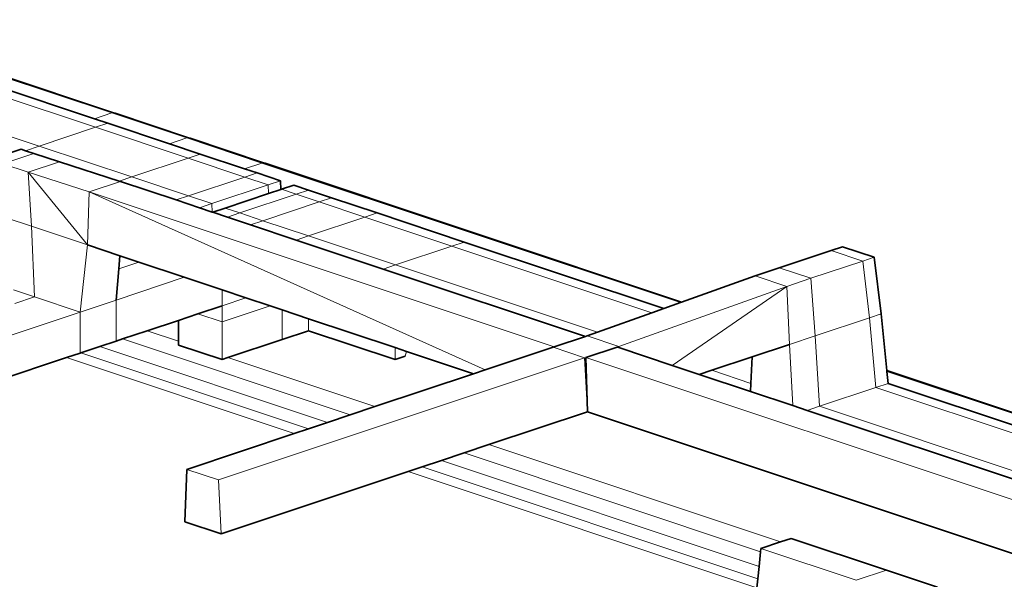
# Model space of a CAD drawing. Header units: inches. Extents: x 0 to 12.9, y 0 to 8.3.
# Tile 65 of 74: x 8.75 to 9.386, y 2.342 to 2.703. Entities that reach past the tile are written whole.
import ezdxf

# ---------------------------------------------------------------- set-up
doc = ezdxf.new("R2010")
doc.units = ezdxf.units.IN
doc.header["$MEASUREMENT"] = 0
doc.layers.add('Default', color=7, linetype='Continuous')

# ---------------------------------------------------------------- blocks, each defined once
blk = doc.blocks.new('MODEL_3')
at = {"lineweight": 0}
for p, q in [((8.79868, 2.63356), (8.59019, 2.70306)), ((8.59019, 2.70306), (8.79868, 2.63356)), ((8.64505, 2.69749), (8.80906, 2.64282)), ((8.80906, 2.64282), (8.64505, 2.69749)), ((8.64726, 2.69729), (8.81018, 2.64297)), ((8.55381, 2.69093), (8.76229, 2.62143)), ((8.76229, 2.62143), (8.55381, 2.69093)), ((8.63389, 2.69378), (8.79791, 2.6391)), ((8.79791, 2.6391), (8.63389, 2.69378)), ((8.79791, 2.6391), (8.80906, 2.64282)), ((8.80906, 2.64282), (8.79791, 2.6391)), ((8.81018, 2.64297), (8.80906, 2.64282)), ((8.80906, 2.64282), (8.81018, 2.64297)), ((8.80906, 2.64282), (8.85751, 2.62667)), ((8.85751, 2.62667), (8.80906, 2.64282)), ((8.81018, 2.64297), (8.81128, 2.64262)), ((8.81128, 2.64262), (8.85863, 2.62682)), ((8.79868, 2.63356), (8.76229, 2.62143)), ((8.76229, 2.62143), (8.79868, 2.63356)), ((8.79791, 2.6391), (8.8066, 2.6362)), ((8.8066, 2.6362), (8.79791, 2.6391)), ((8.8066, 2.6362), (8.79868, 2.63356)), ((8.79868, 2.63356), (8.8066, 2.6362)), ((8.85835, 2.61368), (8.79868, 2.63356)), ((8.79868, 2.63356), (8.85835, 2.61368)), ((8.8066, 2.6362), (8.84635, 2.62295)), ((8.84635, 2.62295), (8.8066, 2.6362)), ((8.84635, 2.62295), (8.85751, 2.62667)), ((8.85751, 2.62667), (8.84635, 2.62295)), ((8.85863, 2.62682), (8.85751, 2.62667)), ((8.85751, 2.62667), (8.85863, 2.62682)), ((8.85751, 2.62667), (8.90596, 2.61052)), ((8.90596, 2.61052), (8.85751, 2.62667)), ((8.85863, 2.62682), (8.85973, 2.62647)), ((8.85973, 2.62647), (8.90708, 2.61067)), ((8.76229, 2.62143), (8.75343, 2.61848)), ((8.75343, 2.61848), (8.76229, 2.62143)), ((8.76229, 2.62143), (8.82196, 2.60155)), ((8.82196, 2.60155), (8.76229, 2.62143)), ((8.84635, 2.62295), (8.86627, 2.61632)), ((8.86627, 2.61632), (8.84635, 2.62295)), ((8.73865, 2.61), (8.75876, 2.6167)), ((8.75876, 2.6167), (8.73865, 2.61)), ((8.75062, 2.61941), (8.74288, 2.61683)), ((8.74288, 2.61683), (8.75062, 2.61941)), ((8.75343, 2.61848), (8.75062, 2.61941)), ((8.75062, 2.61941), (8.75343, 2.61848)), ((8.75876, 2.6167), (8.75343, 2.61848)), ((8.75343, 2.61848), (8.75876, 2.6167)), ((8.77525, 2.61121), (8.75876, 2.6167)), ((8.75876, 2.6167), (8.77525, 2.61121)), ((8.86627, 2.61632), (8.85835, 2.61368)), ((8.85835, 2.61368), (8.86627, 2.61632)), ((8.86627, 2.61632), (8.8948, 2.60681)), ((8.8948, 2.60681), (8.86627, 2.61632)), ((8.75514, 2.6045), (8.73865, 2.61)), ((8.73865, 2.61), (8.75514, 2.6045)), ((8.75514, 2.6045), (8.77525, 2.61121)), ((8.77525, 2.61121), (8.75514, 2.6045)), ((8.81392, 2.59887), (8.77525, 2.61121)), ((8.77525, 2.61121), (8.81392, 2.59887)), ((8.82196, 2.60155), (8.85835, 2.61368)), ((8.85835, 2.61368), (8.82196, 2.60155)), ((8.85835, 2.61368), (8.895, 2.60146)), ((8.895, 2.60146), (8.85835, 2.61368)), ((8.8948, 2.60681), (8.90596, 2.61052)), ((8.90596, 2.61052), (8.8948, 2.60681)), ((8.90596, 2.61052), (8.90708, 2.61067)), ((8.90708, 2.61067), (8.90596, 2.61052)), ((8.90596, 2.61052), (9.17633, 2.5204)), ((9.17633, 2.5204), (8.90596, 2.61052)), ((8.90708, 2.61067), (8.90818, 2.61032)), ((8.90818, 2.61032), (9.17711, 2.52068)), ((8.79453, 2.59194), (8.75514, 2.6045)), ((8.75514, 2.6045), (8.79453, 2.59194)), ((8.79334, 2.55758), (8.75514, 2.6045)), ((8.75514, 2.6045), (8.75718, 2.56964)), ((8.75718, 2.56964), (8.75514, 2.6045)), ((8.75514, 2.6045), (8.79334, 2.55758)), ((8.82196, 2.60155), (8.81392, 2.59887)), ((8.81392, 2.59887), (8.82196, 2.60155)), ((8.82196, 2.60155), (8.85861, 2.58933)), ((8.85861, 2.58933), (8.82196, 2.60155)), ((8.85861, 2.58933), (8.895, 2.60146)), ((8.895, 2.60146), (8.85861, 2.58933)), ((8.8948, 2.60681), (8.90292, 2.6041)), ((8.90292, 2.6041), (8.8948, 2.60681)), ((8.90292, 2.6041), (8.895, 2.60146)), ((8.895, 2.60146), (8.90292, 2.6041)), ((8.895, 2.60146), (8.91009, 2.59643)), ((8.91009, 2.59643), (8.895, 2.60146)), ((8.90292, 2.6041), (8.91801, 2.59907)), ((8.91801, 2.59907), (8.90292, 2.6041)), ((8.79453, 2.59194), (8.81464, 2.59864)), ((8.81464, 2.59864), (8.79453, 2.59194)), ((8.81464, 2.59864), (8.81392, 2.59887)), ((8.81392, 2.59887), (8.81464, 2.59864)), ((8.85059, 2.58665), (8.81464, 2.59864)), ((8.81464, 2.59864), (8.85059, 2.58665)), ((8.8737, 2.5843), (8.91009, 2.59643)), ((8.91009, 2.59643), (8.8737, 2.5843)), ((8.91801, 2.59907), (8.91009, 2.59643)), ((8.91009, 2.59643), (8.91033, 2.59074)), ((8.91825, 2.59338), (8.91801, 2.59907)), ((8.92666, 2.59618), (8.91874, 2.59354)), ((8.9361, 2.59304), (8.92666, 2.59618)), ((8.79453, 2.59194), (8.79334, 2.55758)), ((8.79334, 2.55758), (8.79453, 2.59194)), ((9.09491, 2.49181), (8.79453, 2.59194)), ((8.79453, 2.59194), (9.05025, 2.47692)), ((9.05025, 2.47692), (8.79453, 2.59194)), ((8.79453, 2.59194), (9.09491, 2.49181)), ((8.85861, 2.58933), (8.85059, 2.58665)), ((8.85059, 2.58665), (8.85861, 2.58933)), ((8.85861, 2.58933), (8.8737, 2.5843)), ((8.8737, 2.5843), (8.85861, 2.58933)), ((8.91033, 2.59074), (8.88235, 2.58141)), ((8.88235, 2.58141), (8.91033, 2.59074)), ((8.89179, 2.57827), (8.92818, 2.5904)), ((8.92818, 2.5904), (8.89179, 2.57827)), ((8.91033, 2.59074), (8.91825, 2.59338)), ((8.91874, 2.59354), (8.91825, 2.59338)), ((8.91825, 2.59338), (8.91874, 2.59354)), ((8.91874, 2.59354), (8.92818, 2.5904)), ((8.92818, 2.5904), (8.9361, 2.59304)), ((8.94315, 2.58541), (8.92818, 2.5904)), ((8.92818, 2.5904), (8.94315, 2.58541)), ((8.95108, 2.58805), (8.9361, 2.59304)), ((8.9361, 2.59304), (8.95108, 2.58805)), ((8.86568, 2.58162), (8.85059, 2.58665)), ((8.85059, 2.58665), (8.86568, 2.58162)), ((8.8737, 2.5843), (8.86568, 2.58162)), ((8.87393, 2.57888), (8.8737, 2.5843)), ((8.90676, 2.57328), (8.94315, 2.58541)), ((8.94315, 2.58541), (8.90676, 2.57328)), ((8.94315, 2.58541), (8.95108, 2.58805)), ((8.95108, 2.58805), (8.94315, 2.58541)), ((8.97257, 2.5756), (8.94315, 2.58541)), ((8.94315, 2.58541), (8.97257, 2.5756)), ((8.98049, 2.57824), (8.95108, 2.58805)), ((8.95108, 2.58805), (8.98049, 2.57824)), ((8.86568, 2.58162), (8.87393, 2.57888)), ((8.87433, 2.57874), (8.87393, 2.57888)), ((8.87393, 2.57888), (8.87433, 2.57874)), ((8.88235, 2.58141), (8.87433, 2.57874)), ((8.87433, 2.57874), (8.88377, 2.57559)), ((8.89179, 2.57827), (8.88235, 2.58141)), ((8.88377, 2.57559), (8.89179, 2.57827)), ((8.88377, 2.57559), (8.89874, 2.5706)), ((8.89874, 2.5706), (8.88377, 2.57559)), ((8.89179, 2.57827), (8.90676, 2.57328)), ((8.90676, 2.57328), (8.89179, 2.57827)), ((8.97257, 2.5756), (8.93618, 2.56347)), ((8.93618, 2.56347), (8.97257, 2.5756)), ((8.98049, 2.57824), (8.97257, 2.5756)), ((8.97257, 2.5756), (8.98049, 2.57824)), ((9.02878, 2.55686), (8.97257, 2.5756)), ((8.97257, 2.5756), (9.02878, 2.55686)), ((9.03671, 2.5595), (8.98049, 2.57824)), ((8.98049, 2.57824), (9.03671, 2.5595)), ((8.74084, 2.57508), (8.75718, 2.56964)), ((8.75718, 2.56964), (8.74084, 2.57508)), ((8.75922, 2.5241), (8.75718, 2.56964)), ((8.75718, 2.56964), (8.79334, 2.55758)), ((8.75718, 2.56964), (8.75922, 2.5241)), ((8.79334, 2.55758), (8.75718, 2.56964)), ((8.89874, 2.5706), (8.90676, 2.57328)), ((8.90676, 2.57328), (8.89874, 2.5706)), ((8.89874, 2.5706), (8.92816, 2.5608)), ((8.92816, 2.5608), (8.89874, 2.5706)), ((8.90676, 2.57328), (8.93618, 2.56347)), ((8.93618, 2.56347), (8.90676, 2.57328)), ((8.92816, 2.5608), (8.93618, 2.56347)), ((8.93618, 2.56347), (8.92816, 2.5608)), ((8.93618, 2.56347), (8.99239, 2.54473)), ((8.99239, 2.54473), (8.93618, 2.56347)), ((8.78864, 2.51429), (8.79334, 2.55758)), ((8.79334, 2.55758), (8.78864, 2.51429)), ((8.79334, 2.55758), (8.81429, 2.5506)), ((8.81429, 2.5506), (8.79334, 2.55758)), ((8.92816, 2.5608), (8.98437, 2.54206)), ((8.98437, 2.54206), (8.92816, 2.5608)), ((8.99239, 2.54473), (9.02878, 2.55686)), ((9.02878, 2.55686), (8.99239, 2.54473)), ((9.02878, 2.55686), (9.03671, 2.5595)), ((9.03671, 2.5595), (9.02878, 2.55686)), ((9.15792, 2.51382), (9.02878, 2.55686)), ((9.02878, 2.55686), (9.15792, 2.51382)), ((9.16557, 2.51655), (9.03671, 2.5595)), ((9.03671, 2.5595), (9.16557, 2.51655)), ((8.81429, 2.5506), (8.81358, 2.54222)), ((8.81358, 2.54222), (8.81429, 2.5506)), ((8.81429, 2.5506), (8.82651, 2.54653)), ((8.82651, 2.54653), (8.81429, 2.5506)), ((9.24026, 2.54287), (9.27379, 2.55405)), ((9.27379, 2.55405), (9.28109, 2.55648)), ((9.27379, 2.55405), (9.29419, 2.54724)), ((9.29419, 2.54724), (9.27379, 2.55405)), ((9.28109, 2.55648), (9.30149, 2.54968)), ((8.81358, 2.54222), (8.82651, 2.54653)), ((8.82651, 2.54653), (8.81358, 2.54222)), ((8.82651, 2.54653), (8.85593, 2.53672)), ((8.85593, 2.53672), (8.82651, 2.54653)), ((8.98437, 2.54206), (8.99239, 2.54473)), ((8.99239, 2.54473), (8.98437, 2.54206)), ((9.1228, 2.50127), (8.99239, 2.54473)), ((8.99239, 2.54473), (9.1228, 2.50127)), ((9.29419, 2.54724), (9.26067, 2.53607)), ((9.26067, 2.53607), (9.29419, 2.54724)), ((9.29419, 2.54724), (9.30149, 2.54968)), ((9.30149, 2.54968), (9.29419, 2.54724)), ((9.29842, 2.5106), (9.29419, 2.54724)), ((9.29419, 2.54724), (9.29842, 2.5106)), ((9.30149, 2.54968), (9.30606, 2.51315)), ((8.81358, 2.54222), (8.81188, 2.52204)), ((8.81188, 2.52204), (8.81358, 2.54222)), ((8.98437, 2.54206), (9.11502, 2.49851)), ((9.11502, 2.49851), (8.98437, 2.54206)), ((9.17711, 2.52068), (9.2246, 2.53765)), ((9.2246, 2.53765), (9.24026, 2.54287)), ((9.24501, 2.53085), (9.2246, 2.53765)), ((9.2246, 2.53765), (9.24501, 2.53085)), ((9.24026, 2.54287), (9.26067, 2.53607)), ((9.26067, 2.53607), (9.24026, 2.54287)), ((8.81188, 2.52204), (8.85593, 2.53672)), ((8.85593, 2.53672), (8.81188, 2.52204)), ((8.85593, 2.53672), (8.88041, 2.52856)), ((8.88041, 2.52856), (8.85593, 2.53672)), ((9.26067, 2.53607), (9.24501, 2.53085)), ((9.24501, 2.53085), (9.26067, 2.53607)), ((9.26067, 2.53607), (9.2633, 2.49889)), ((9.2633, 2.49889), (9.26067, 2.53607)), ((8.74564, 2.52862), (8.75922, 2.5241)), ((8.75922, 2.5241), (8.74564, 2.52862)), ((8.88041, 2.52856), (8.88041, 2.51833)), ((8.88041, 2.51833), (8.88041, 2.52856)), ((8.88041, 2.52856), (8.89577, 2.52345)), ((8.89577, 2.52345), (8.88041, 2.52856)), ((9.24501, 2.53085), (9.13662, 2.49211)), ((9.13662, 2.49211), (9.24501, 2.53085)), ((9.24501, 2.53085), (9.17112, 2.47981)), ((9.17112, 2.47981), (9.24501, 2.53085)), ((9.2469, 2.49342), (9.24501, 2.53085)), ((9.24501, 2.53085), (9.2469, 2.49342)), ((8.74659, 2.51989), (8.75922, 2.5241)), ((8.75922, 2.5241), (8.74659, 2.51989)), ((8.75922, 2.5241), (8.78864, 2.51429)), ((8.78864, 2.51429), (8.75922, 2.5241)), ((8.78864, 2.51429), (8.81188, 2.52204)), ((8.81188, 2.52204), (8.78864, 2.51429)), ((8.81188, 2.52204), (8.81188, 2.49548)), ((8.81188, 2.49548), (8.81188, 2.52204)), ((8.89577, 2.52345), (8.88041, 2.51833)), ((8.88041, 2.51833), (8.89577, 2.52345)), ((8.91146, 2.51822), (8.89577, 2.52345)), ((8.89577, 2.52345), (8.91146, 2.51822)), ((9.17633, 2.5204), (9.16557, 2.51655)), ((9.16557, 2.51655), (9.17633, 2.5204)), ((9.17633, 2.5204), (9.17711, 2.52068)), ((9.17711, 2.52068), (9.17633, 2.5204)), ((8.68336, 2.4792), (8.78864, 2.51429)), ((8.78864, 2.51429), (8.68336, 2.4792)), ((8.78864, 2.51429), (8.78864, 2.48774)), ((8.78864, 2.48774), (8.78864, 2.51429)), ((8.86472, 2.5131), (8.85221, 2.50893)), ((8.85221, 2.50893), (8.86472, 2.5131)), ((8.88041, 2.51833), (8.86472, 2.5131)), ((8.86472, 2.5131), (8.88041, 2.51833)), ((8.86472, 2.5131), (8.88041, 2.50787)), ((8.88041, 2.50787), (8.86472, 2.5131)), ((8.88041, 2.50787), (8.88041, 2.51833)), ((8.88041, 2.51833), (8.88041, 2.50787)), ((8.91146, 2.51822), (8.88041, 2.50787)), ((8.88041, 2.50787), (8.91146, 2.51822)), ((8.91918, 2.51564), (8.91146, 2.51822)), ((8.91146, 2.51822), (8.91918, 2.51564)), ((8.93618, 2.50998), (8.91918, 2.51564)), ((8.91918, 2.51564), (8.91918, 2.49651)), ((8.91918, 2.49651), (8.91918, 2.51564)), ((8.91918, 2.51564), (8.93618, 2.50998)), ((9.1228, 2.50127), (9.15792, 2.51382)), ((9.15792, 2.51382), (9.1228, 2.50127)), ((9.16557, 2.51655), (9.15792, 2.51382)), ((9.15792, 2.51382), (9.16557, 2.51655)), ((9.29842, 2.5106), (9.30606, 2.51315)), ((9.30606, 2.51315), (9.29842, 2.5106)), ((9.30606, 2.51315), (9.3097, 2.47648)), ((8.85221, 2.50893), (8.83204, 2.5022)), ((8.83204, 2.5022), (8.85221, 2.50893)), ((8.85221, 2.49548), (8.85221, 2.50893)), ((8.85221, 2.50893), (8.85221, 2.49548)), ((8.88041, 2.48359), (8.88041, 2.50787)), ((8.88041, 2.50787), (8.88041, 2.48359)), ((8.9921, 2.49134), (8.93618, 2.50998)), ((8.93618, 2.50998), (8.93618, 2.50218)), ((8.93618, 2.50218), (8.93618, 2.50998)), ((8.93618, 2.50998), (8.9921, 2.49134)), ((9.2633, 2.49889), (9.29842, 2.5106)), ((9.29842, 2.5106), (9.2633, 2.49889)), ((9.29842, 2.5106), (9.3026, 2.46559)), ((9.3026, 2.46559), (9.29842, 2.5106)), ((8.83204, 2.5022), (8.81611, 2.49689)), ((8.81611, 2.49689), (8.83204, 2.5022)), ((8.83204, 2.5022), (8.85221, 2.49548)), ((8.85221, 2.49548), (8.83204, 2.5022)), ((8.93618, 2.50218), (8.91918, 2.49651)), ((8.91918, 2.49651), (8.93618, 2.50218)), ((8.9921, 2.48354), (8.93618, 2.50218)), ((8.93618, 2.50218), (8.9921, 2.48354)), ((9.11621, 2.49891), (9.1228, 2.50127)), ((9.1228, 2.50127), (9.11621, 2.49891)), ((8.81188, 2.49548), (8.80138, 2.49198)), ((8.80138, 2.49198), (8.81188, 2.49548)), ((8.81611, 2.49689), (8.81188, 2.49548)), ((8.81188, 2.49548), (8.81611, 2.49689)), ((8.96314, 2.44789), (8.81611, 2.49689)), ((8.81611, 2.49689), (8.96314, 2.44789)), ((8.85221, 2.49298), (8.85221, 2.49548)), ((8.85221, 2.49548), (8.85221, 2.49298)), ((8.88041, 2.48359), (8.85221, 2.49298)), ((8.85221, 2.49298), (8.88041, 2.48359)), ((8.91918, 2.49651), (8.88415, 2.48483)), ((8.88415, 2.48483), (8.91918, 2.49651)), ((9.09491, 2.49181), (9.11502, 2.49851)), ((9.11502, 2.49851), (9.09491, 2.49181)), ((9.11502, 2.49851), (9.11621, 2.49891)), ((9.11621, 2.49891), (9.11502, 2.49851)), ((9.11621, 2.49891), (9.13662, 2.49211)), ((9.13662, 2.49211), (9.11621, 2.49891)), ((9.22265, 2.48534), (9.2469, 2.49342)), ((9.2469, 2.49342), (9.22265, 2.48534)), ((9.2469, 2.49342), (9.2633, 2.49889)), ((9.2633, 2.49889), (9.2469, 2.49342)), ((9.2489, 2.45388), (9.2469, 2.49342)), ((9.2469, 2.49342), (9.2489, 2.45388)), ((9.26621, 2.45346), (9.2633, 2.49889)), ((9.2633, 2.49889), (9.26621, 2.45346)), ((8.78864, 2.48774), (8.77994, 2.48484)), ((8.77994, 2.48484), (8.78864, 2.48774)), ((8.78904, 2.48787), (8.78864, 2.48774)), ((8.78864, 2.48774), (8.78904, 2.48787)), ((8.80138, 2.49198), (8.78904, 2.48787)), ((8.78904, 2.48787), (8.80138, 2.49198)), ((8.78904, 2.48787), (8.93606, 2.43886)), ((8.93606, 2.43886), (8.78904, 2.48787)), ((8.80138, 2.49198), (8.94841, 2.44298)), ((8.94841, 2.44298), (8.80138, 2.49198)), ((8.99954, 2.48886), (8.9921, 2.49134)), ((8.9921, 2.49134), (8.9921, 2.48354)), ((8.9987, 2.48574), (8.99954, 2.48886)), ((9.04281, 2.47444), (8.99954, 2.48886)), ((8.99954, 2.48886), (9.04281, 2.47444)), ((9.05025, 2.47692), (9.09409, 2.49154)), ((9.09409, 2.49154), (9.05025, 2.47692)), ((9.09409, 2.49154), (9.09491, 2.49181)), ((9.09491, 2.49181), (9.09409, 2.49154)), ((9.09409, 2.49154), (9.11449, 2.48473)), ((9.11449, 2.48473), (9.09409, 2.49154)), ((9.13542, 2.49171), (9.11531, 2.48501)), ((9.11531, 2.48501), (9.13542, 2.49171)), ((9.13662, 2.49211), (9.13542, 2.49171)), ((9.13542, 2.49171), (9.13666, 2.4913)), ((9.13666, 2.4913), (9.13662, 2.49211)), ((9.13666, 2.4913), (9.17112, 2.47981)), ((9.17112, 2.47981), (9.13666, 2.4913)), ((8.68336, 2.45264), (8.77994, 2.48484)), ((8.77994, 2.48484), (8.68336, 2.45264)), ((8.77994, 2.48484), (8.92696, 2.43583)), ((8.92696, 2.43583), (8.77994, 2.48484)), ((9.11449, 2.48473), (8.87797, 2.40589)), ((8.87797, 2.40589), (9.11449, 2.48473)), ((8.88415, 2.48483), (8.88041, 2.48359)), ((8.88041, 2.48359), (8.88415, 2.48483)), ((8.97906, 2.45319), (8.88415, 2.48483)), ((8.88415, 2.48483), (8.97906, 2.45319)), ((8.9921, 2.48354), (8.9987, 2.48574)), ((9.11531, 2.48501), (9.11449, 2.48473)), ((9.11449, 2.48473), (9.11531, 2.48501)), ((9.11449, 2.48473), (9.11636, 2.44991)), ((9.11636, 2.44991), (9.11449, 2.48473)), ((9.41844, 2.38397), (9.11531, 2.48501)), ((9.11531, 2.48501), (9.41844, 2.38397)), ((9.11636, 2.44991), (9.11531, 2.48501)), ((9.11531, 2.48501), (9.11636, 2.44991)), ((9.22265, 2.48534), (9.19661, 2.47666)), ((9.19661, 2.47666), (9.22265, 2.48534)), ((9.22187, 2.46824), (9.22265, 2.48534)), ((9.22265, 2.48534), (9.22187, 2.46824)), ((8.97906, 2.45319), (9.04281, 2.47444)), ((9.04281, 2.47444), (8.97906, 2.45319)), ((9.04281, 2.47444), (9.05025, 2.47692)), ((9.05025, 2.47692), (9.04281, 2.47444)), ((9.17112, 2.47981), (9.18859, 2.47399)), ((9.18859, 2.47399), (9.17112, 2.47981)), ((9.19661, 2.47666), (9.18859, 2.47399)), ((9.18859, 2.47399), (9.19661, 2.47666)), ((9.18859, 2.47399), (9.22163, 2.46297)), ((9.22163, 2.46297), (9.18859, 2.47399)), ((9.19661, 2.47666), (9.22187, 2.46824)), ((9.22187, 2.46824), (9.19661, 2.47666)), ((9.3097, 2.47648), (9.30975, 2.47592)), ((9.30975, 2.47592), (9.3097, 2.47648)), ((9.3097, 2.47648), (9.80733, 2.31059)), ((9.31052, 2.46823), (9.30975, 2.47592)), ((9.30975, 2.47592), (9.80621, 2.31044)), ((9.30975, 2.47592), (9.31052, 2.46823)), ((9.80621, 2.31044), (9.30975, 2.47592)), ((9.22163, 2.46297), (9.22187, 2.46824)), ((9.22187, 2.46824), (9.22163, 2.46297)), ((9.3026, 2.46559), (9.31052, 2.46823)), ((9.31052, 2.46823), (9.3026, 2.46559)), ((9.55306, 2.38739), (9.31052, 2.46823)), ((9.31052, 2.46823), (9.55306, 2.38739)), ((9.22163, 2.46297), (9.2489, 2.45388)), ((9.2489, 2.45388), (9.22163, 2.46297)), ((9.26621, 2.45346), (9.3026, 2.46559)), ((9.3026, 2.46559), (9.26621, 2.45346)), ((9.3026, 2.46559), (9.54514, 2.38475)), ((9.54514, 2.38475), (9.3026, 2.46559)), ((8.96314, 2.44789), (8.97906, 2.45319)), ((8.97906, 2.45319), (8.96314, 2.44789)), ((9.11636, 2.44991), (9.05263, 2.42867)), ((9.05263, 2.42867), (9.11636, 2.44991)), ((9.11636, 2.44991), (9.41759, 2.3495)), ((9.41759, 2.3495), (9.11636, 2.44991)), ((9.2489, 2.45388), (9.25818, 2.45079)), ((9.25818, 2.45079), (9.2489, 2.45388)), ((9.25818, 2.45079), (9.26621, 2.45346)), ((9.26621, 2.45346), (9.25818, 2.45079)), ((9.25818, 2.45079), (9.43855, 2.39067)), ((9.43855, 2.39067), (9.25818, 2.45079)), ((9.26621, 2.45346), (9.50875, 2.37262)), ((9.50875, 2.37262), (9.26621, 2.45346)), ((8.93606, 2.43886), (8.94841, 2.44298)), ((8.94841, 2.44298), (8.93606, 2.43886)), ((8.94841, 2.44298), (8.96314, 2.44789)), ((8.96314, 2.44789), (8.94841, 2.44298)), ((8.92696, 2.43583), (8.85757, 2.4127)), ((8.85757, 2.4127), (8.92696, 2.43583)), ((8.92696, 2.43583), (8.93606, 2.43886)), ((8.93606, 2.43886), (8.92696, 2.43583)), ((9.03671, 2.42336), (9.02198, 2.41845)), ((9.02198, 2.41845), (9.03671, 2.42336)), ((9.05263, 2.42867), (9.03671, 2.42336)), ((9.03671, 2.42336), (9.05263, 2.42867)), ((9.22814, 2.35955), (9.03671, 2.42336)), ((9.03671, 2.42336), (9.22814, 2.35955)), ((9.241, 2.36588), (9.05263, 2.42867)), ((9.05263, 2.42867), (9.241, 2.36588)), ((9.02198, 2.41845), (9.00963, 2.41434)), ((9.00963, 2.41434), (9.02198, 2.41845)), ((9.02198, 2.41845), (9.2272, 2.35005)), ((9.2272, 2.35005), (9.02198, 2.41845)), ((8.85757, 2.4127), (8.85634, 2.37892)), ((8.85634, 2.37892), (8.85757, 2.4127)), ((8.85757, 2.4127), (8.87797, 2.40589)), ((8.87797, 2.40589), (8.85757, 2.4127)), ((8.87986, 2.37108), (9.00054, 2.4113)), ((9.00054, 2.4113), (8.87986, 2.37108)), ((9.00963, 2.41434), (9.00054, 2.4113)), ((9.00054, 2.4113), (9.00963, 2.41434)), ((9.00054, 2.4113), (9.22582, 2.33621)), ((9.22582, 2.33621), (9.00054, 2.4113)), ((9.00963, 2.41434), (9.22641, 2.34208)), ((9.22641, 2.34208), (9.00963, 2.41434)), ((8.87797, 2.40589), (8.87986, 2.37108)), ((8.87986, 2.37108), (8.87797, 2.40589)), ((8.85634, 2.37892), (8.87986, 2.37108)), ((8.87986, 2.37108), (8.85634, 2.37892)), ((9.22836, 2.36167), (9.241, 2.36588)), ((9.241, 2.36588), (9.22836, 2.36167)), ((9.24782, 2.36815), (9.241, 2.36588)), ((9.241, 2.36588), (9.24782, 2.36815)), ((9.30941, 2.34762), (9.24782, 2.36815)), ((9.24782, 2.36815), (9.30941, 2.34762)), ((9.2272, 2.35005), (9.22814, 2.35955)), ((9.22814, 2.35955), (9.2272, 2.35005)), ((9.22814, 2.35955), (9.22836, 2.36167)), ((9.22836, 2.36167), (9.22814, 2.35955)), ((9.22836, 2.36167), (9.28995, 2.34113)), ((9.28995, 2.34113), (9.22836, 2.36167)), ((9.22641, 2.34208), (9.2272, 2.35005)), ((9.2272, 2.35005), (9.22641, 2.34208)), ((9.28995, 2.34113), (9.30941, 2.34762)), ((9.30941, 2.34762), (9.28995, 2.34113)), ((9.30941, 2.34762), (9.34242, 2.33662)), ((9.34242, 2.33662), (9.30941, 2.34762)), ((9.22582, 2.33621), (9.22641, 2.34208)), ((9.22641, 2.34208), (9.22582, 2.33621))]:
    blk.add_line(p, q, dxfattribs=at).dxf.unprotected_set("ltscale", 0)
at = {"lineweight": 35}
for p, q in [((8.64726, 2.69729), (8.81018, 2.64297)), ((8.79791, 2.6391), (8.63389, 2.69378)), ((8.81018, 2.64297), (8.81128, 2.64262)), ((8.81128, 2.64262), (8.85863, 2.62682)), ((8.8066, 2.6362), (8.79791, 2.6391)), ((8.84635, 2.62295), (8.8066, 2.6362)), ((8.85863, 2.62682), (8.85973, 2.62647)), ((8.85973, 2.62647), (8.90708, 2.61067)), ((8.86627, 2.61632), (8.84635, 2.62295)), ((8.75062, 2.61941), (8.74288, 2.61683)), ((8.75343, 2.61848), (8.75062, 2.61941)), ((8.75876, 2.6167), (8.75343, 2.61848)), ((8.75876, 2.6167), (8.77525, 2.61121)), ((8.8948, 2.60681), (8.86627, 2.61632)), ((8.77525, 2.61121), (8.81392, 2.59887)), ((8.90818, 2.61032), (8.90708, 2.61067)), ((9.17711, 2.52068), (8.90818, 2.61032)), ((8.90292, 2.6041), (8.8948, 2.60681)), ((8.91801, 2.59907), (8.90292, 2.6041)), ((8.81392, 2.59887), (8.81464, 2.59864)), ((8.85059, 2.58665), (8.81464, 2.59864)), ((8.91825, 2.59338), (8.91801, 2.59907)), ((8.92666, 2.59618), (8.91874, 2.59354)), ((8.92666, 2.59618), (8.9361, 2.59304)), ((8.88235, 2.58141), (8.91033, 2.59074)), ((8.91033, 2.59074), (8.91825, 2.59338)), ((8.91825, 2.59338), (8.91874, 2.59354)), ((8.95108, 2.58805), (8.9361, 2.59304)), ((8.86568, 2.58162), (8.85059, 2.58665)), ((8.98049, 2.57824), (8.95108, 2.58805)), ((8.87393, 2.57888), (8.86568, 2.58162)), ((8.87433, 2.57874), (8.87393, 2.57888)), ((8.88235, 2.58141), (8.87433, 2.57874)), ((8.88377, 2.57559), (8.87433, 2.57874)), ((8.89874, 2.5706), (8.88377, 2.57559)), ((9.03671, 2.5595), (8.98049, 2.57824)), ((8.92816, 2.5608), (8.89874, 2.5706)), ((8.79334, 2.55758), (8.81429, 2.5506)), ((8.98437, 2.54206), (8.92816, 2.5608)), ((9.16557, 2.51655), (9.03671, 2.5595)), ((8.81358, 2.54222), (8.81429, 2.5506)), ((8.81429, 2.5506), (8.82651, 2.54653)), ((9.27379, 2.55405), (9.24026, 2.54287)), ((9.28109, 2.55648), (9.27379, 2.55405)), ((9.28109, 2.55648), (9.30149, 2.54968)), ((8.82651, 2.54653), (8.85593, 2.53672)), ((9.30149, 2.54968), (9.30606, 2.51315)), ((8.81188, 2.52204), (8.81358, 2.54222)), ((9.11502, 2.49851), (8.98437, 2.54206)), ((9.17711, 2.52068), (9.2246, 2.53765)), ((9.2246, 2.53765), (9.24026, 2.54287)), ((8.85593, 2.53672), (8.88041, 2.52856)), ((8.88041, 2.52856), (8.89577, 2.52345)), ((8.89577, 2.52345), (8.91146, 2.51822)), ((9.16557, 2.51655), (9.17633, 2.5204)), ((9.17633, 2.5204), (9.17711, 2.52068)), ((8.86472, 2.5131), (8.85221, 2.50893)), ((8.88041, 2.51833), (8.86472, 2.5131)), ((8.91146, 2.51822), (8.91918, 2.51564)), ((8.91918, 2.51564), (8.93618, 2.50998)), ((9.1228, 2.50127), (9.15792, 2.51382)), ((9.15792, 2.51382), (9.16557, 2.51655)), ((9.3097, 2.47648), (9.30606, 2.51315)), ((8.85221, 2.50893), (8.83204, 2.5022)), ((8.85221, 2.49548), (8.85221, 2.50893)), ((8.93618, 2.50998), (8.9921, 2.49134)), ((8.83204, 2.5022), (8.81611, 2.49689)), ((8.93618, 2.50218), (8.91918, 2.49651)), ((8.9921, 2.48354), (8.93618, 2.50218)), ((9.11621, 2.49891), (9.1228, 2.50127)), ((8.81188, 2.49548), (8.80138, 2.49198)), ((8.81611, 2.49689), (8.81188, 2.49548)), ((8.85221, 2.49298), (8.85221, 2.49548)), ((8.85221, 2.49298), (8.88041, 2.48359)), ((8.88415, 2.48483), (8.91918, 2.49651)), ((9.09491, 2.49181), (9.11502, 2.49851)), ((9.11502, 2.49851), (9.11621, 2.49891)), ((9.2469, 2.49342), (9.22265, 2.48534)), ((8.78864, 2.48774), (8.77994, 2.48484)), ((8.78904, 2.48787), (8.78864, 2.48774)), ((8.80138, 2.49198), (8.78904, 2.48787)), ((8.9921, 2.49134), (8.99954, 2.48886)), ((8.99954, 2.48886), (9.04281, 2.47444)), ((9.05025, 2.47692), (9.09409, 2.49154)), ((9.09409, 2.49154), (9.09491, 2.49181)), ((9.13542, 2.49171), (9.11531, 2.48501)), ((9.13666, 2.4913), (9.13542, 2.49171)), ((9.17112, 2.47981), (9.13666, 2.4913)), ((8.77994, 2.48484), (8.68336, 2.45264)), ((8.88041, 2.48359), (8.88415, 2.48483)), ((8.9987, 2.48574), (8.9921, 2.48354)), ((9.11636, 2.44991), (9.11531, 2.48501)), ((9.22265, 2.48534), (9.19661, 2.47666)), ((9.22187, 2.46824), (9.22265, 2.48534)), ((8.97906, 2.45319), (9.04281, 2.47444)), ((9.04281, 2.47444), (9.05025, 2.47692)), ((9.18859, 2.47399), (9.17112, 2.47981)), ((9.19661, 2.47666), (9.18859, 2.47399)), ((9.22163, 2.46297), (9.18859, 2.47399)), ((9.80733, 2.31059), (9.3097, 2.47648)), ((9.30975, 2.47592), (9.3097, 2.47648)), ((9.31052, 2.46823), (9.30975, 2.47592)), ((9.22163, 2.46297), (9.22187, 2.46824)), ((9.55306, 2.38739), (9.31052, 2.46823)), ((9.2489, 2.45388), (9.22163, 2.46297)), ((8.96314, 2.44789), (8.97906, 2.45319)), ((9.05263, 2.42867), (9.11636, 2.44991)), ((9.41759, 2.3495), (9.11636, 2.44991)), ((9.25818, 2.45079), (9.2489, 2.45388)), ((9.43855, 2.39067), (9.25818, 2.45079)), ((8.93606, 2.43886), (8.94841, 2.44298)), ((8.94841, 2.44298), (8.96314, 2.44789)), ((8.85757, 2.4127), (8.92696, 2.43583)), ((8.92696, 2.43583), (8.93606, 2.43886)), ((9.02198, 2.41845), (9.03671, 2.42336)), ((9.03671, 2.42336), (9.05263, 2.42867)), ((9.00963, 2.41434), (9.02198, 2.41845)), ((8.85757, 2.4127), (8.85634, 2.37892)), ((8.87986, 2.37108), (9.00054, 2.4113)), ((9.00054, 2.4113), (9.00963, 2.41434)), ((8.85634, 2.37892), (8.87986, 2.37108)), ((9.241, 2.36588), (9.22836, 2.36167)), ((9.24782, 2.36815), (9.241, 2.36588)), ((9.30941, 2.34762), (9.24782, 2.36815)), ((9.22814, 2.35955), (9.2272, 2.35005)), ((9.22836, 2.36167), (9.22814, 2.35955)), ((9.2272, 2.35005), (9.22641, 2.34208)), ((9.34242, 2.33662), (9.30941, 2.34762)), ((9.22641, 2.34208), (9.22582, 2.33621))]:
    blk.add_line(p, q, dxfattribs=at)
blk = doc.blocks.new('Page 1')
at = {"layer": 'Default'}
blk.add_blockref('MODEL_3', (0, 0), dxfattribs=at)

msp = doc.modelspace()

# ---------------------------------------------------------------- block references
msp.add_blockref('Page 1', (0, 0))

doc.saveas('drawing.dxf')
